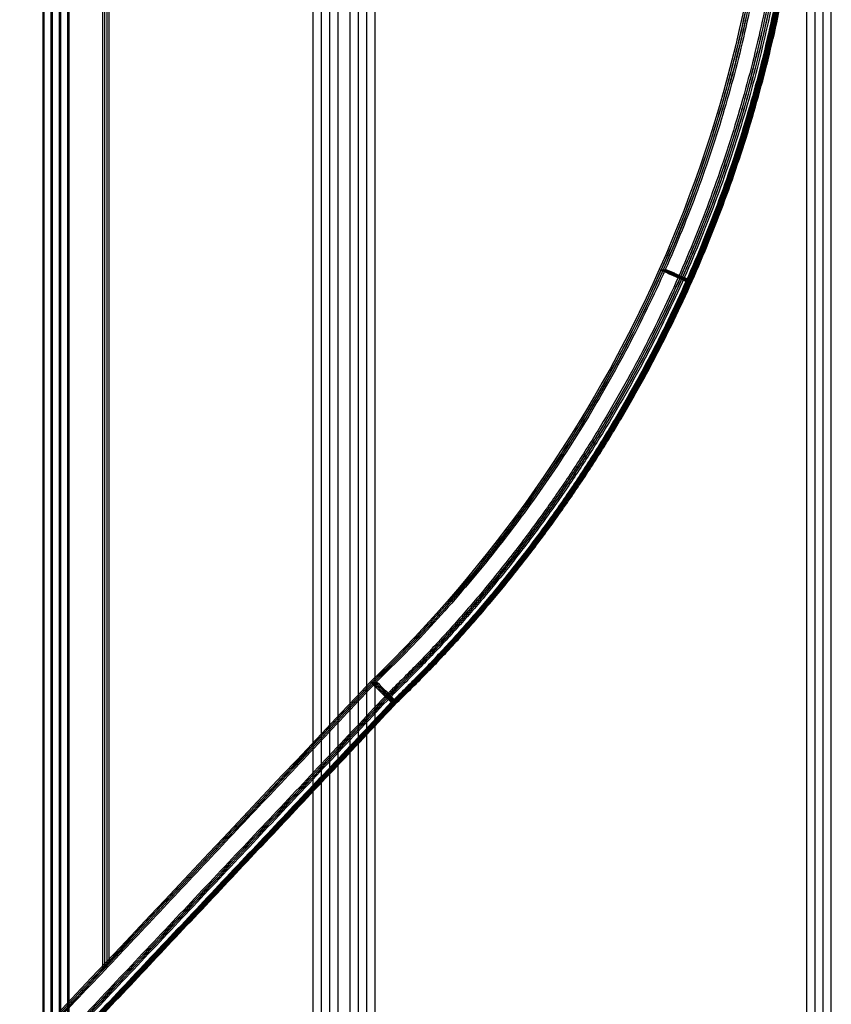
# Model space of a CAD drawing. Header units: millimetres. Extents: x -368 to 368, y -356 to 344.
# Tile 157 of 193: x -260.6 to -257.06, y 258.5 to 262.79. Entities that reach past the tile are written whole.
import ezdxf

# ---------------------------------------------------------------- set-up
doc = ezdxf.new("R2010")
doc.units = ezdxf.units.MM
doc.layers.add('Livello 01', color=7, linetype='Continuous')

# ---------------------------------------------------------------- blocks, each defined once
blk = doc.blocks.new('BRD242000B')
at = {"layer": 'Livello 01', "color": 254, "true_color": 0xcad1ee}
for p, q in [((46.1749, 6.8765, 2.6), (46.1749, 19.0299, 2.6)), ((47.3499, -0.4701, 3.775), (47.3499, 19.0299, 3.775)), ((48.5249, -0.4701, 2.6), (48.5249, 19.0299, 2.6)), ((49.9499, -0.4701, 2.6), (49.9499, 19.0299, 2.6)), ((94.1749, 6.8765, 2.6), (94.1749, 19.0299, 2.6)), ((94.1749, 6.8765, 2.6), (94.1749, 19.0299, 2.6)), ((95.3499, -0.4701, 3.775), (95.3499, 19.0299, 3.775)), ((96.5249, -0.4701, 2.6), (96.5249, 19.0299, 2.6)), ((97.9499, -0.4701, 2.6), (97.9499, 19.0299, 2.6)), ((70.2746, -0.5139, 2.6), (70.2746, 18.9861, 2.6)), ((71.4496, -0.5139, 3.775), (71.4496, 18.9861, 3.775)), ((72.6246, -0.5139, 2.6), (72.6246, 18.9861, 2.6)), ((74.0496, -0.5139, 2.6), (74.0496, 18.9861, 2.6)), ((118.2746, -0.5139, 2.6), (118.2746, 18.9861, 2.6)), ((119.4496, -0.5139, 3.775), (119.4496, 18.9861, 3.775)), ((120.6246, 0.0432, 2.6), (120.6246, 18.9861, 2.6)), ((120.6246, -0.5139, 2.6), (120.6246, 18.9861, 2.6)), ((122.0496, -0.5139, 2.6), (122.0496, 18.9861, 2.6)), ((2.9813, 16.9242, 0.7203), (2.9813, 13.2474, 4.1867)), ((8.9813, 16.9241, 0.7203), (8.9813, 13.2473, 4.1867)), ((14.9813, 16.9241, 0.7203), (14.9813, 13.2473, 4.1867)), ((0.2127, 14.3841, 2.9404), (0.2127, 1.4355, 2.9404)), ((5.7499, 14.4028, 2.9229), (5.7499, 1.4348, 2.9229)), ((6.2127, 14.3841, 2.9404), (6.2127, 1.4355, 2.9404)), ((11.7499, 14.4027, 2.9229), (11.7499, 1.4347, 2.9229)), ((12.2127, 14.3841, 2.9404), (12.2127, 1.4355, 2.9404)), ((17.7499, 14.4027, 2.9229), (17.7499, 1.4347, 2.9229))]:
    blk.add_line(p, q, dxfattribs=at)
for points, degree in [([(26.4499, -0.4701, 5.9548), (26.4499, 19.0299, 5.9548)], 1), ([(46.1749, 6.8765, 2.6), (46.1749, 19.0299, 2.6)], 1), ([(48.5249, 19.0299, 2.6), (48.5249, -0.4701, 2.6)], 1), ([(49.582, 19.0299, 3.9333), (49.582, -0.4701, 3.9334)], 1), ([(74.4499, -0.4701, 5.9548), (74.4499, 19.0299, 5.9548)], 1), ([(94.1749, 6.8765, 2.6), (94.1749, 19.0299, 2.6)], 1), ([(96.5249, 19.0299, 2.6), (96.5249, -0.4701, 2.6)], 1), ([(97.582, 19.0299, 3.9333), (97.582, -0.4701, 3.9334)], 1), ([(50.5496, -0.5139, 5.9548), (50.5496, 18.9861, 5.9548)], 1), ([(70.2746, -0.5139, 2.6), (70.2746, 18.9861, 2.6)], 1), ([(72.6246, 18.9861, 2.6), (72.6246, -0.5139, 2.6)], 1), ([(73.6817, 18.9861, 3.9333), (73.6817, -0.5139, 3.9334)], 1), ([(98.5496, 18.9861, 5.9548), (98.5496, -0.5139, 5.9548)], 1), ([(118.2746, -0.5139, 2.6), (118.2746, 18.9861, 2.6)], 1), ([(120.6246, 18.9861, 2.6), (120.6246, -0.5139, 2.6)], 1), ([(121.6817, 18.9861, 3.9333), (121.6817, -0.5139, 3.9334)], 1), ([(0.3397, 17.6862, 0.0019), (0.3397, 13.2474, 4.1867)], 1), ([(5.6229, 13.2474, 4.1867), (5.6229, 17.6862, 0.0019)], 1), ([(6.3397, 17.6861, 0.0019), (6.3397, 13.2473, 4.1867)], 1), ([(11.6229, 13.2473, 4.1867), (11.6229, 17.6861, 0.0019)], 1), ([(12.3397, 17.6861, 0.0019), (12.3397, 13.2473, 4.1867)], 1), ([(17.6229, 13.2473, 4.1867), (17.6229, 17.6861, 0.0019)], 1), ([(0.2499, 13.2214, 4.1601), (0.2499, 17.632, 0.0019)], 1), ([(5.7127, 17.632, 0.0019), (5.7127, 13.2217, 4.1598)], 1), ([(6.2499, 13.2213, 4.1601), (6.2499, 17.6319, 0.0019)], 1), ([(11.7127, 17.6319, 0.0019), (11.7127, 13.2216, 4.1598)], 1), ([(12.2499, 13.2213, 4.1601), (12.2499, 17.6319, 0.0019)], 1), ([(17.7127, 17.6319, 0.0019), (17.7127, 13.2216, 4.1598)], 1), ([(0.2127, 13.1581, 4.0963), (0.2127, 14.6057, 2.7315), (0.2127, 16.0534, 1.3667), (0.2127, 17.5011, 0.0019)], 3), ([(5.7499, 13.1581, 4.0963), (5.7499, 17.5011, 0.0019)], 1), ([(6.2127, 13.158, 4.0963), (6.2127, 14.6057, 2.7315), (6.2127, 16.0533, 1.3667), (6.2127, 17.501, 0.0019)], 3), ([(11.7499, 13.158, 4.0963), (11.7499, 17.501, 0.0019)], 1), ([(12.2127, 13.158, 4.0963), (12.2127, 14.6057, 2.7315), (12.2127, 16.0533, 1.3667), (12.2127, 17.501, 0.0019)], 3), ([(17.7499, 13.158, 4.0963), (17.7499, 17.501, 0.0019)], 1), ([(5.6229, 13.2474, 4.1867), (0.3397, 13.2474, 4.1867)], 1), ([(11.6229, 13.2473, 4.1867), (6.3397, 13.2473, 4.1867)], 1), ([(17.6229, 13.2473, 4.1867), (12.3397, 13.2473, 4.1867)], 1), ([(5.6229, 11.4125, 5.4705), (0.3397, 11.4125, 5.4705)], 1), ([(11.6229, 11.4124, 5.4705), (6.3397, 11.4124, 5.4705)], 1), ([(17.6229, 11.4124, 5.4705), (12.3397, 11.4124, 5.4705)], 1)]:
    blk.add_open_spline(points, degree=degree, dxfattribs=at)
for points, knots in [([(0.3397, 13.2474, 4.1867), (0.3214, 13.2474, 4.1867), (0.2937, 13.245, 4.184), (0.2372, 13.2164, 4.155), (0.2127, 13.1874, 4.1259), (0.2127, 13.1581, 4.0963)], [0, 0, 0, 0, 0.1026672, 0.1026672, 0.2053343, 0.2053343, 0.2053343, 0.2053343]), ([(5.7499, 13.1581, 4.0963), (5.7499, 13.1793, 4.1175), (5.7375, 13.2042, 4.1422), (5.6879, 13.2392, 4.1773), (5.6528, 13.2478, 4.1863), (5.6229, 13.2474, 4.1867)], [0, 0, 0, 0, 0.102213, 0.102213, 0.2044259, 0.2044259, 0.2044259, 0.2044259]), ([(6.3397, 13.2473, 4.1867), (6.3214, 13.2473, 4.1867), (6.2937, 13.2449, 4.184), (6.2372, 13.2163, 4.155), (6.2127, 13.1873, 4.1259), (6.2127, 13.158, 4.0963)], [0, 0, 0, 0, 0.1026672, 0.1026672, 0.2053343, 0.2053343, 0.2053343, 0.2053343]), ([(11.7499, 13.158, 4.0963), (11.7499, 13.1792, 4.1175), (11.7375, 13.2041, 4.1422), (11.6879, 13.2391, 4.1773), (11.6528, 13.2477, 4.1863), (11.6229, 13.2473, 4.1867)], [0, 0, 0, 0, 0.102213, 0.102213, 0.2044259, 0.2044259, 0.2044259, 0.2044259]), ([(12.3397, 13.2473, 4.1867), (12.3214, 13.2473, 4.1867), (12.2937, 13.2449, 4.184), (12.2372, 13.2163, 4.155), (12.2127, 13.1873, 4.1259), (12.2127, 13.158, 4.0963)], [0, 0, 0, 0, 0.1026672, 0.1026672, 0.2053343, 0.2053343, 0.2053343, 0.2053343]), ([(17.7499, 13.158, 4.0963), (17.7499, 13.1792, 4.1175), (17.7375, 13.2041, 4.1422), (17.6879, 13.2391, 4.1773), (17.6528, 13.2477, 4.1863), (17.6229, 13.2473, 4.1867)], [0, 0, 0, 0, 0.102213, 0.102213, 0.2044259, 0.2044259, 0.2044259, 0.2044259]), ([(0.2127, 9.2255, 5.8439), (0.2127, 9.9627, 5.8198), (0.2127, 10.6883, 5.6534), (0.2127, 12.0364, 5.0543), (0.2127, 12.6461, 4.6273), (0.2127, 13.1581, 4.0963)], [0, 0, 0, 0, 2.21961, 2.21961, 4.43922, 4.43922, 4.43922, 4.43922]), ([(6.2127, 9.2254, 5.8439), (6.2127, 9.9626, 5.8198), (6.2127, 10.6882, 5.6534), (6.2127, 12.0363, 5.0543), (6.2127, 12.6461, 4.6273), (6.2127, 13.158, 4.0963)], [0, 0, 0, 0, 2.21961, 2.21961, 4.43922, 4.43922, 4.43922, 4.43922]), ([(12.2127, 9.2254, 5.8439), (12.2127, 9.9626, 5.8198), (12.2127, 10.6882, 5.6534), (12.2127, 12.0363, 5.0543), (12.2127, 12.6461, 4.6273), (12.2127, 13.158, 4.0963)], [0, 0, 0, 0, 2.21961, 2.21961, 4.43922, 4.43922, 4.43922, 4.43922])]:
    blk.add_open_spline(points, degree=3, knots=knots, dxfattribs=at)
for points, weights in [([(0.3397, 9.2297, 5.9709), (0.3397, 10.7694, 5.9205), (0.3397, 12.1775, 5.2952), (0.3397, 13.2474, 4.1867)], [0.955399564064, 0.908697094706, 0.908666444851, 0.955307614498]), ([(2.9813, 9.2297, 5.9709), (2.9813, 10.7695, 5.9205), (2.9813, 12.1775, 5.2952), (2.9813, 13.2474, 4.1867)], [1, 0.951147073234, 0.95114707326, 1.00000000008]), ([(5.6229, 13.2474, 4.1867), (5.6229, 12.1775, 5.2952), (5.6229, 10.7694, 5.9205), (5.6229, 9.2297, 5.9709)], [0.95561282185, 0.908958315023, 0.908990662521, 0.955709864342]), ([(6.3397, 9.2296, 5.9709), (6.3397, 10.7694, 5.9205), (6.3397, 12.1774, 5.2952), (6.3397, 13.2473, 4.1867)], [0.955399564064, 0.908697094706, 0.908666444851, 0.955307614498]), ([(8.9813, 9.2296, 5.9709), (8.9813, 10.7694, 5.9205), (8.9813, 12.1774, 5.2952), (8.9813, 13.2473, 4.1867)], [1, 0.951147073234, 0.95114707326, 1.00000000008]), ([(11.6229, 13.2473, 4.1867), (11.6229, 12.1774, 5.2952), (11.6229, 10.7694, 5.9205), (11.6229, 9.2296, 5.9709)], [0.95561282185, 0.908958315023, 0.908990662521, 0.955709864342]), ([(12.3397, 9.2296, 5.9709), (12.3397, 10.7694, 5.9205), (12.3397, 12.1774, 5.2952), (12.3397, 13.2473, 4.1867)], [0.955399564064, 0.908697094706, 0.908666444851, 0.955307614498]), ([(14.9813, 9.2296, 5.9709), (14.9813, 10.7694, 5.9205), (14.9813, 12.1774, 5.2952), (14.9813, 13.2473, 4.1867)], [1, 0.951147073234, 0.95114707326, 1.00000000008]), ([(17.6229, 13.2473, 4.1867), (17.6229, 12.1774, 5.2952), (17.6229, 10.7694, 5.9205), (17.6229, 9.2296, 5.9709)], [0.95561282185, 0.908958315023, 0.908990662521, 0.955709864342]), ([(0.2494, 9.2284, 5.9332), (0.2494, 10.7587, 5.8831), (0.2494, 12.1579, 5.2616), (0.2494, 13.221, 4.1597)], [0.813679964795, 0.773895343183, 0.773879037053, 0.813631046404]), ([(5.7127, 9.2295, 5.9337), (5.7127, 10.7597, 5.8833), (5.7127, 12.1588, 5.2616), (5.7127, 13.2217, 4.1598)], [0.815720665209, 0.775858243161, 0.775854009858, 0.8157079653]), ([(6.2494, 9.2284, 5.9332), (6.2494, 10.7586, 5.8831), (6.2494, 12.1579, 5.2616), (6.2494, 13.221, 4.1597)], [0.813679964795, 0.773895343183, 0.773879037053, 0.813631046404]), ([(11.7127, 9.2294, 5.9337), (11.7127, 10.7596, 5.8833), (11.7127, 12.1587, 5.2616), (11.7127, 13.2216, 4.1598)], [0.815720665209, 0.775858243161, 0.775854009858, 0.8157079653]), ([(12.2494, 9.2284, 5.9332), (12.2494, 10.7586, 5.8831), (12.2494, 12.1579, 5.2616), (12.2494, 13.221, 4.1597)], [0.813679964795, 0.773895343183, 0.773879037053, 0.813631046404]), ([(17.7127, 9.2294, 5.9337), (17.7127, 10.7596, 5.8833), (17.7127, 12.1587, 5.2616), (17.7127, 13.2216, 4.1598)], [0.815720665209, 0.775858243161, 0.775854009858, 0.8157079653]), ([(5.7499, 9.2276, 5.8439), (5.7499, 10.7343, 5.794), (5.7499, 12.1118, 5.1816), (5.7499, 13.1581, 4.0963)], [0.955642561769, 0.908958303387, 0.908980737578, 0.955709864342]), ([(11.7499, 9.2275, 5.8439), (11.7499, 10.7342, 5.794), (11.7499, 12.1117, 5.1816), (11.7499, 13.158, 4.0963)], [0.955642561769, 0.908958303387, 0.908980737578, 0.955709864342]), ([(17.7499, 9.2275, 5.8439), (17.7499, 10.7342, 5.794), (17.7499, 12.1117, 5.1816), (17.7499, 13.158, 4.0963)], [0.955642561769, 0.908958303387, 0.908980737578, 0.955709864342]), ([(0.2127, 11.3623, 5.3539), (0.2127, 11.3925, 5.4219), (0.2654, 11.4138, 5.47), (0.3397, 11.4138, 5.47)], [0.916296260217, 0.738332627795, 0.739683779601, 0.920349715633]), ([(5.6229, 11.4139, 5.4699), (5.6973, 11.4139, 5.4699), (5.7499, 11.3925, 5.4219), (5.7499, 11.3623, 5.3539)], [0.920646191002, 0.740878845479, 0.740878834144, 0.920646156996]), ([(6.2127, 11.3622, 5.3539), (6.2127, 11.3924, 5.4219), (6.2654, 11.4138, 5.47), (6.3397, 11.4138, 5.47)], [0.916296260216, 0.738332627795, 0.739683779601, 0.920349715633]), ([(11.6229, 11.4138, 5.4699), (11.6973, 11.4138, 5.4699), (11.7499, 11.3925, 5.4219), (11.7499, 11.3623, 5.3539)], [0.920646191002, 0.740878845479, 0.740878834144, 0.920646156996]), ([(12.2127, 11.3622, 5.3539), (12.2127, 11.3924, 5.4219), (12.2654, 11.4138, 5.47), (12.3397, 11.4138, 5.47)], [0.916296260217, 0.738332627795, 0.739683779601, 0.920349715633]), ([(17.6229, 11.4138, 5.4699), (17.6973, 11.4138, 5.4699), (17.7499, 11.3925, 5.4219), (17.7499, 11.3623, 5.3539)], [0.920646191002, 0.740878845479, 0.740878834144, 0.920646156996])]:
    blk.add_rational_spline(points, weights, degree=3, dxfattribs=at)

msp = doc.modelspace()

# ---------------------------------------------------------------- block references
at = {"layer": 'Livello 01', "extrusion": (0.999999, 4.37114e-08, -0.001504), "rotation": 89.999994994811}
msp.add_blockref('BRD242000B', (273.0665, -307.4284, -262.7057), dxfattribs=at)

doc.saveas('drawing.dxf')
